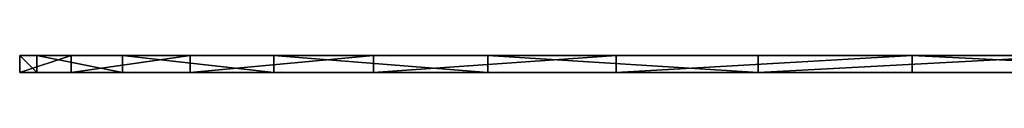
# Model space of a CAD drawing. Extents: x 2 to 502, y 1 to 119.
# Tile 10 of 76: x 127.601 to 173.942, y 98.689 to 99.489. Entities that reach past the tile are written whole.
import ezdxf

# ---------------------------------------------------------------- set-up
doc = ezdxf.new("R2010")
doc.units = 0
doc.header["$LTSCALE"] = 25.4
doc.layers.get('0').update_dxf_attribs({"color": 13, "linetype": 'CONTINUOUS'})

# ---------------------------------------------------------------- blocks, each defined once
blk = doc.blocks.new('SUNSET-A-7653_STL')
at = {"color": 250}
mesh = blk.add_polyface(dxfattribs=at)
corners = [(130.026, 99.489, 515.003), (127.601, 98.689, 495.033), (130.026, 98.689, 515.003), (127.601, 99.489, 495.033)]
mesh.append_faces([[corners[k] for k in face] for face in [(0, 1, 2), (1, 0, 3)]], dxfattribs={"vtx0": -1, "color": 250})
mesh = blk.add_polyface(dxfattribs=at)
corners = [(127.601, 99.489, 495.033), (128.411, 98.689, 474.933), (127.601, 98.689, 495.033), (128.411, 99.489, 474.933)]
mesh.append_faces([[corners[k] for k in face] for face in [(0, 1, 2), (1, 0, 3)]], dxfattribs={"vtx0": -1, "color": 250})
mesh = blk.add_polyface(dxfattribs=at)
corners = [(232.449, 99.489, 366.619), (272.551, 99.489, 366.619), (252.5, 99.489, 365), (212.917, 99.489, 371.433), (292.083, 99.489, 371.433), (194.41, 99.489, 379.318), (310.59, 99.489, 379.318), (177.407, 99.489, 390.07), (327.593, 99.489, 390.07), (162.35, 99.489, 403.409), (342.65, 99.489, 403.409), (149.627, 99.489, 418.992), (355.373, 99.489, 418.992), (139.569, 99.489, 436.413), (365.431, 99.489, 436.413), (132.435, 99.489, 455.223), (372.565, 99.489, 455.223), (128.411, 99.489, 474.933), (376.589, 99.489, 474.933), (127.601, 99.489, 495.033), (377.399, 99.489, 495.033), (130.026, 99.489, 515.003), (374.974, 99.489, 515.003), (135.623, 99.489, 534.326), (369.377, 99.489, 534.326), (144.247, 99.489, 552.5), (360.753, 99.489, 552.5), (155.674, 99.489, 569.056), (349.326, 99.489, 569.056), (169.61, 99.489, 583.564), (335.39, 99.489, 583.564), (185.692, 99.489, 595.649), (319.308, 99.489, 595.649), (203.504, 99.489, 604.997), (301.496, 99.489, 604.997), (222.586, 99.489, 611.368), (282.414, 99.489, 611.368), (242.442, 99.489, 614.595), (262.558, 99.489, 614.595), (252.5, 99.489, 615)]
mesh.append_faces([[corners[k] for k in face] for face in [(0, 1, 2), (38, 37, 39)]], dxfattribs={"vtx0": -1, "color": 250})
mesh.append_faces([[corners[k] for k in face] for face in [(1, 3, 4), (4, 5, 6), (6, 7, 8), (8, 9, 10), (10, 11, 12), (12, 13, 14), (14, 15, 16), (16, 17, 18), (18, 19, 20), (20, 21, 22), (22, 23, 24), (24, 25, 26), (26, 27, 28), (28, 29, 30), (30, 31, 32), (32, 33, 34), (34, 35, 36), (36, 37, 38)]], dxfattribs={"vtx0": -1, "vtx1": -1, "color": 250})
mesh.append_faces([[corners[k] for k in face] for face in [(1, 0, 3), (4, 3, 5), (6, 5, 7), (8, 7, 9), (10, 9, 11), (12, 11, 13), (14, 13, 15), (16, 15, 17), (18, 17, 19), (20, 19, 21), (22, 21, 23), (24, 23, 25), (26, 25, 27), (28, 27, 29), (30, 29, 31), (32, 31, 33), (34, 33, 35), (36, 35, 37)]], dxfattribs={"vtx0": -1, "vtx2": -1, "color": 250})
mesh = blk.add_polyface(dxfattribs=at)
corners = [(128.411, 99.489, 474.933), (132.435, 98.689, 455.223), (128.411, 98.689, 474.933), (132.435, 99.489, 455.223)]
mesh.append_faces([[corners[k] for k in face] for face in [(0, 1, 2), (1, 0, 3)]], dxfattribs={"vtx0": -1, "color": 250})
mesh = blk.add_polyface(dxfattribs=at)
corners = [(135.623, 99.489, 534.326), (130.026, 98.689, 515.003), (135.623, 98.689, 534.326), (130.026, 99.489, 515.003)]
mesh.append_faces([[corners[k] for k in face] for face in [(0, 1, 2), (1, 0, 3)]], dxfattribs={"vtx0": -1, "color": 250})
mesh = blk.add_polyface(dxfattribs=at)
corners = [(132.435, 99.489, 455.223), (139.569, 98.689, 436.413), (132.435, 98.689, 455.223), (139.569, 99.489, 436.413)]
mesh.append_faces([[corners[k] for k in face] for face in [(0, 1, 2), (1, 0, 3)]], dxfattribs={"vtx0": -1, "color": 250})
mesh = blk.add_polyface(dxfattribs=at)
corners = [(144.247, 99.489, 552.5), (135.623, 98.689, 534.326), (144.247, 98.689, 552.5), (135.623, 99.489, 534.326)]
mesh.append_faces([[corners[k] for k in face] for face in [(0, 1, 2), (1, 0, 3)]], dxfattribs={"vtx0": -1, "color": 250})
mesh = blk.add_polyface(dxfattribs=at)
corners = [(139.569, 99.489, 436.413), (149.627, 98.689, 418.992), (139.569, 98.689, 436.413), (149.627, 99.489, 418.992)]
mesh.append_faces([[corners[k] for k in face] for face in [(0, 1, 2), (1, 0, 3)]], dxfattribs={"vtx0": -1, "color": 250})
mesh = blk.add_polyface(dxfattribs=at)
corners = [(155.674, 99.489, 569.056), (144.247, 98.689, 552.5), (155.674, 98.689, 569.056), (144.247, 99.489, 552.5)]
mesh.append_faces([[corners[k] for k in face] for face in [(0, 1, 2), (1, 0, 3)]], dxfattribs={"vtx0": -1, "color": 250})
mesh = blk.add_polyface(dxfattribs=at)
corners = [(149.627, 99.489, 418.992), (162.35, 98.689, 403.409), (149.627, 98.689, 418.992), (162.35, 99.489, 403.409)]
mesh.append_faces([[corners[k] for k in face] for face in [(0, 1, 2), (1, 0, 3)]], dxfattribs={"vtx0": -1, "color": 250})
mesh = blk.add_polyface(dxfattribs=at)
corners = [(169.61, 99.489, 583.564), (155.674, 98.689, 569.056), (169.61, 98.689, 583.564), (155.674, 99.489, 569.056)]
mesh.append_faces([[corners[k] for k in face] for face in [(0, 1, 2), (1, 0, 3)]], dxfattribs={"vtx0": -1, "color": 250})
mesh = blk.add_polyface(dxfattribs=at)
corners = [(177.407, 99.489, 390.07), (162.35, 98.689, 403.409), (162.35, 99.489, 403.409), (177.407, 98.689, 390.07)]
mesh.append_faces([[corners[k] for k in face] for face in [(0, 1, 2), (1, 0, 3)]], dxfattribs={"vtx0": -1, "color": 250})
mesh = blk.add_polyface(dxfattribs=at)
corners = [(185.692, 98.689, 595.649), (169.61, 99.489, 583.564), (169.61, 98.689, 583.564), (185.692, 99.489, 595.649)]
mesh.append_faces([[corners[k] for k in face] for face in [(0, 1, 2), (1, 0, 3)]], dxfattribs={"vtx0": -1, "color": 250})
mesh = blk.add_polyface(dxfattribs=at)
corners = [(272.551, 98.689, 366.619), (232.449, 98.689, 366.619), (252.5, 98.689, 365), (292.083, 98.689, 371.433), (212.917, 98.689, 371.433), (310.59, 98.689, 379.318), (194.41, 98.689, 379.318), (327.593, 98.689, 390.07), (177.407, 98.689, 390.07), (342.65, 98.689, 403.409), (162.35, 98.689, 403.409), (355.373, 98.689, 418.992), (149.627, 98.689, 418.992), (365.431, 98.689, 436.413), (139.569, 98.689, 436.413), (372.565, 98.689, 455.223), (132.435, 98.689, 455.223), (376.589, 98.689, 474.933), (128.411, 98.689, 474.933), (377.399, 98.689, 495.033), (127.601, 98.689, 495.033), (374.974, 98.689, 515.003), (130.026, 98.689, 515.003), (369.377, 98.689, 534.326), (135.623, 98.689, 534.326), (360.753, 98.689, 552.5), (144.247, 98.689, 552.5), (349.326, 98.689, 569.056), (155.674, 98.689, 569.056), (335.39, 98.689, 583.564), (169.61, 98.689, 583.564), (319.308, 98.689, 595.649), (185.692, 98.689, 595.649), (301.496, 98.689, 604.997), (203.504, 98.689, 604.997), (282.414, 98.689, 611.368), (222.586, 98.689, 611.368), (262.558, 98.689, 614.595), (242.442, 98.689, 614.595), (252.5, 98.689, 615)]
mesh.append_faces([[corners[k] for k in face] for face in [(0, 1, 2), (38, 37, 39)]], dxfattribs={"vtx0": -1, "color": 250})
mesh.append_faces([[corners[k] for k in face] for face in [(1, 3, 4), (4, 5, 6), (6, 7, 8), (8, 9, 10), (10, 11, 12), (12, 13, 14), (14, 15, 16), (16, 17, 18), (18, 19, 20), (20, 21, 22), (22, 23, 24), (24, 25, 26), (26, 27, 28), (28, 29, 30), (30, 31, 32), (32, 33, 34), (34, 35, 36), (36, 37, 38)]], dxfattribs={"vtx0": -1, "vtx1": -1, "color": 250})
mesh.append_faces([[corners[k] for k in face] for face in [(1, 0, 3), (4, 3, 5), (6, 5, 7), (8, 7, 9), (10, 9, 11), (12, 11, 13), (14, 13, 15), (16, 15, 17), (18, 17, 19), (20, 19, 21), (22, 21, 23), (24, 23, 25), (26, 25, 27), (28, 27, 29), (30, 29, 31), (32, 31, 33), (34, 33, 35), (36, 35, 37)]], dxfattribs={"vtx0": -1, "vtx2": -1, "color": 250})

msp = doc.modelspace()

# ---------------------------------------------------------------- block references
at = {"color": 0}
msp.add_blockref('SUNSET-A-7653_STL', (0, 0), dxfattribs=at)

doc.saveas('drawing.dxf')
